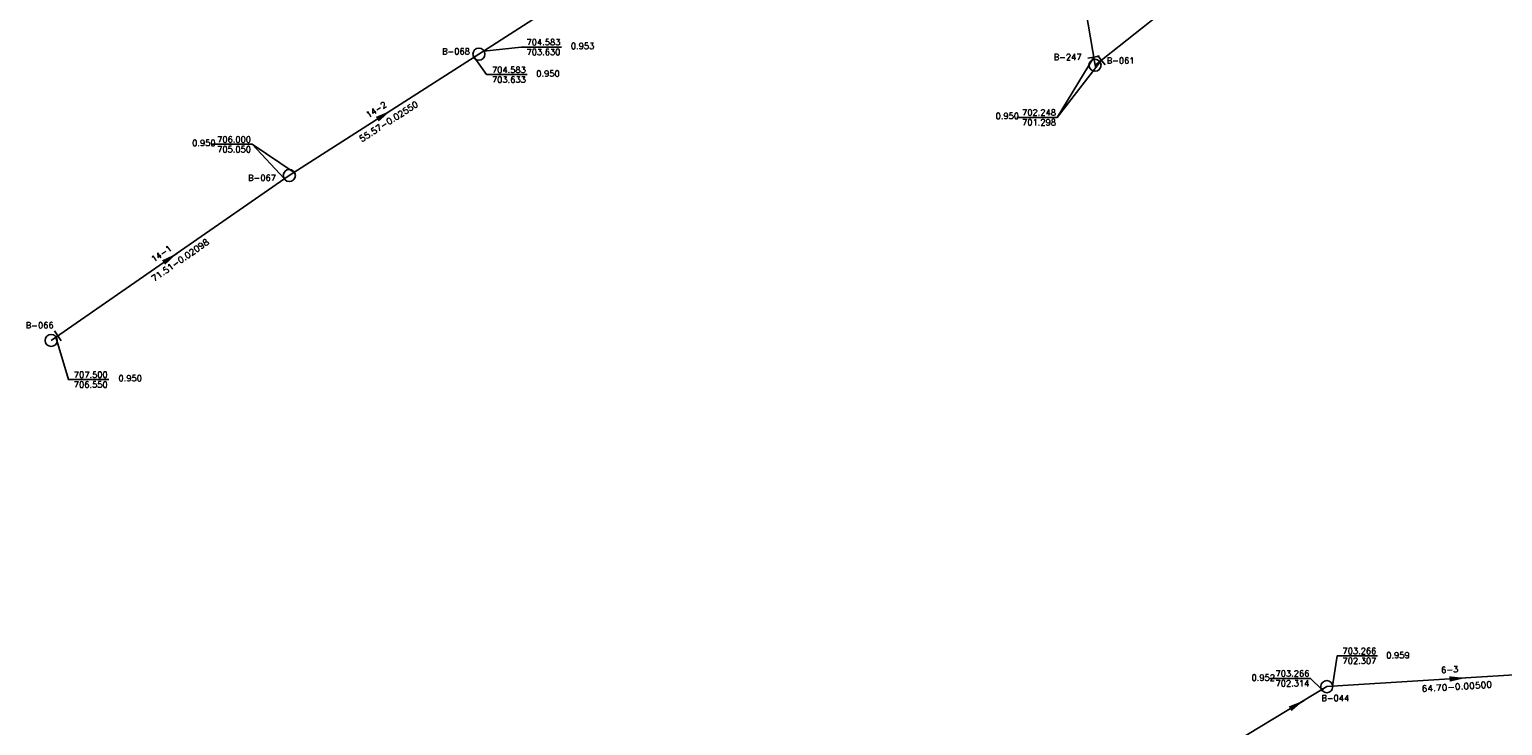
# Model space of a CAD drawing. Extents: x 197221 to 199539, y 8705820 to 8707465.
# Tile 5 of 33: x 197221 to 197585, y 8706293 to 8706465. Entities that reach past the tile are written whole.
import ezdxf
from ezdxf.enums import TextEntityAlignment as Align

# ---------------------------------------------------------------- set-up
doc = ezdxf.new("R2010")
doc.units = 0
doc.header["$LTSCALE"] = 5
doc.header["$MEASUREMENT"] = 0
doc.header["$PDSIZE"] = 0.3
doc.layers.get('0').update_dxf_attribs({"linetype": 'CONTINUOUS'})
for name, color, linetype in [('ESTACAO', 5, 'CONTINUOUS'), ('LIDER', 21, 'CONTINUOUS'), ('NUMEROTRECHO', 24, 'CONTINUOUS'), ('NUMPV', 24, 'CONTINUOUS'), ('PL', 23, 'CONTINUOUS'), ('PV', 23, 'CONTINUOUS'), ('REDE', 20, 'CONTINUOUS'), ('SETA', 21, 'CONTINUOUS'), ('TEXTOPVS', 24, 'CONTINUOUS'), ('TEXTOTRECHO', 24, 'CONTINUOUS')]:
    doc.layers.add(name, color=color, linetype=linetype)
doc.layers.get('0').freeze()
doc.styles.add('ROMANS', font='romans.shx', dxfattribs={"width": 0.85})
doc.styles.get("Standard").update_dxf_attribs({"font": 'romans.shx'})

# ---------------------------------------------------------------- blocks, each defined once
blk = doc.blocks.new('SETA')
blk.add_line((2, 0), (-2, 0))
blk.add_solid([(-2, -0.67), (-2, 0.67), (2, 0)])
blk = doc.blocks.new('PV')
blk.add_circle((0, 0), 1.49)
blk = doc.blocks.new('PL')
at = {"layer": 'PL'}
blk.add_line((2.01, 1.49), (2.01, -1.49), dxfattribs=at)
blk.add_circle((0, 0), 1.49, dxfattribs=at)
blk = doc.blocks.new('NODG')
at = {"const_width": 1}
blk.add_lwpolyline([(-0.5, 0, 1), (0.5, 0, 1)], format="xyb", close=True, dxfattribs=at)

msp = doc.modelspace()

# ---------------------------------------------------------------- linework, layer by layer
at = {"layer": 'ESTACAO'}
msp.add_point((197484.03, 8706455.92, 702.25), dxfattribs=at)
at = {"layer": 'LIDER'}
for p, q in [((197474.61, 8706443.23, 701.81), (197485.51, 8706457.33, 702.25)), ((197275.89, 8706436.57, 706), (197283.83, 8706428.02))]:
    msp.add_line(p, q, dxfattribs=at)
for points, elevation in [([(197333.02, 8706459.58), (197342.26, 8706460.58), (197352.26, 8706460.58)], 704.58), ([(197330.67, 8706458.07), (197333.73, 8706453.77), (197343.73, 8706453.77)], 704.58), ([(197483.61, 8706458.06), (197474.61, 8706443.23), (197464.61, 8706443.23)], 701.81), ([(197286.21, 8706429.63), (197275.89, 8706436.57), (197265.89, 8706436.57)], 706), ([(197227.4, 8706388.96), (197230.5, 8706378.49), (197240.5, 8706378.49)], 707.5), ([(197542.6, 8706302.78), (197543.7, 8706310.29), (197553.7, 8706310.29)], 703.85), ([(197539.95, 8706301.96), (197537.17, 8706304.74), (197527.17, 8706304.74)], 703.27)]:
    msp.add_lwpolyline(points, dxfattribs=dict(at, elevation=elevation))
at = {"layer": 'REDE'}
for p, q in [((197483.94, 8706456.08, 702.25), (197474.06, 8706514.97, 701.81)), ((197483.94, 8706456.08, 702.25), (197558.96, 8706515.67, 699.05)), ((197331.84, 8706458.82, 704.58), (197377.3, 8706488.08, 703.75)), ((197285.03, 8706428.88, 706), (197331.84, 8706458.82, 704.58)), ((197226.24, 8706388.16, 707.5), (197285.03, 8706428.88, 706)), ((197541.15, 8706302.69, 703.27), (197605.72, 8706306.73, 703.06)), ((197502.15, 8706279.18, 703.85), (197541.15, 8706302.69, 703.27))]:
    msp.add_line(p, q, dxfattribs=at)

# ---------------------------------------------------------------- block references
at = {"layer": 'LIDER', "xscale": 0.4, "yscale": 0.4, "zscale": 0.4}
for p in [(197330.67, 8706458.07, 706), (197539.95, 8706301.96, 703.85)]:
    msp.add_blockref('NODG', p, dxfattribs=at)
at = {"layer": 'PL'}
for p, rotation in [((197483.94, 8706456.08, 702.25), 38.56719538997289), ((197483.94, 8706456.08), 99.52744320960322), ((197226.24, 8706388.16), 34.70624916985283)]:
    msp.add_blockref('PL', p, dxfattribs=dict(at, rotation=rotation))
at = {"layer": 'PV'}
for p, rotation in [((197331.84, 8706458.82), 66.9122854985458), ((197285.03, 8706428.88), 71.84252259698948), ((197541.15, 8706302.69), 74.12462330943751)]:
    msp.add_blockref('PV', p, dxfattribs=dict(at, rotation=rotation))
at = {"layer": 'SETA'}
for p, rotation in [((197308.44, 8706443.85), 32.61082421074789), ((197255.64, 8706408.52), 34.7110112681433), ((197573.44, 8706304.71), 3.584364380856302), ((197533.83, 8706298.27), 31.08438969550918)]:
    msp.add_blockref('SETA', p, dxfattribs=dict(at, rotation=rotation))

# ---------------------------------------------------------------- texts
at = {"layer": 'NUMEROTRECHO', "style": 'ROMANS'}
for s, rotation, p in [('14-2', 32.6062, (197306.9, 8706444.5)), ('14-1', 34.7061, (197253.88, 8706408.95)), ('6-3', 3.5839, (197571.55, 8706306.16))]:
    msp.add_text(s, height=1.5, rotation=rotation, dxfattribs=at).set_placement(p, align=Align.CENTER)
at = {"layer": 'NUMPV', "style": 'ROMANS'}
for s, p in [('B-068', (197326.17, 8706458.76)), ('B-247', (197477.17, 8706457.37)), ('B-061', (197490.25, 8706456.5)), ('B-067', (197278.3, 8706427.55)), ('B-066', (197223.41, 8706391.16)), ('B-044', (197543.24, 8706299.13))]:
    msp.add_text(s, height=1.5, dxfattribs=at).set_placement(p, align=Align.CENTER)
at = {"layer": 'TEXTOPVS', "style": 'ROMANS'}
for s, p in [(' 704.583', (197347.26, 8706460.58)), (' 703.630', (197347.26, 8706458.15)), ('   0.953', (197355.75, 8706459.64)), (' 704.583', (197338.73, 8706453.77)), (' 703.633', (197338.73, 8706451.35)), ('   0.950', (197347.22, 8706452.84)), (' 702.248', (197469.61, 8706443.23)), ('   0.950', (197460.61, 8706442.38)), (' 701.298', (197469.61, 8706440.8)), ('   0.950', (197262.27, 8706435.71)), (' 706.000', (197270.89, 8706436.57)), (' 705.050', (197270.89, 8706434.14)), (' 707.500', (197235.5, 8706378.49)), ('   0.950', (197244.08, 8706377.63)), (' 706.550', (197235.5, 8706376.06)), (' 703.266', (197548.7, 8706310.29)), ('   0.959', (197557.05, 8706309.24)), (' 703.266', (197532.17, 8706304.74)), (' 702.307', (197548.7, 8706307.86)), ('   0.952', (197523.8, 8706303.72)), (' 702.314', (197532.17, 8706302.31))]:
    msp.add_text(s, height=1.5, dxfattribs=at).set_placement(p, align=Align.BOTTOM_CENTER)
at = {"layer": 'TEXTOTRECHO'}
for s, rotation, width, p, p2 in [('55.57-0.02550   ', 32.6063, 0.90621, (197302.91, 8706437.06), (197319.76, 8706447.84)), ('71.51-0.02098   ', 34.7048, 0.906152, (197251.63, 8706402.59), (197268.07, 8706413.97)), ('64.70-0.00500   ', 3.4869, 0.941942, (197564.62, 8706301.43), (197585.37, 8706302.69))]:
    msp.add_text(s, height=1.5, rotation=rotation, dxfattribs=dict(at, width=width)).set_placement(p, p2, align=Align.FIT)

doc.saveas('drawing.dxf')
